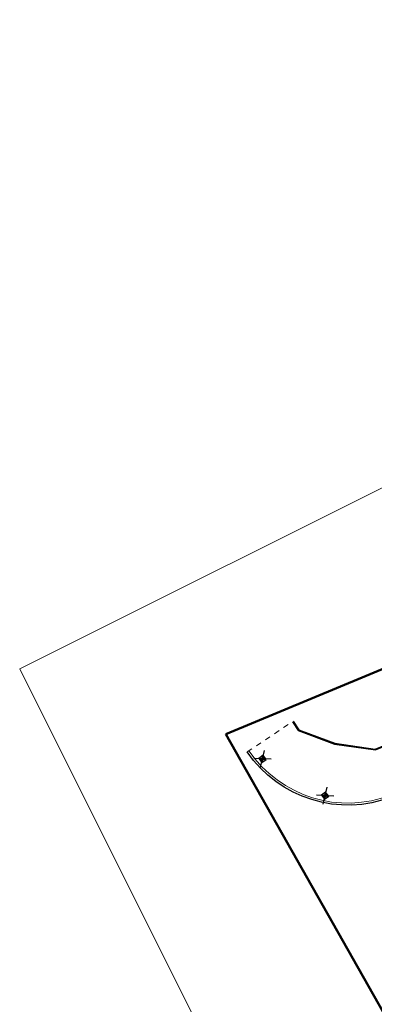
# Model space of a CAD drawing. Header units: metres. Extents: x 155090 to 155764, y 461362 to 461866.
# Tile 11 of 31: x 155090 to 155116, y 461640 to 461712. Entities that reach past the tile are written whole.
import ezdxf

# ---------------------------------------------------------------- set-up
doc = ezdxf.new("R2010")
doc.units = ezdxf.units.M
doc.linetypes.add('XX-HIDDEN', pattern=[4, 2, -2])
for name, color, linetype, lineweight in [('N-WE-KG-GRENS_WERK-GD', 7, 'XX-WERKGRENS', 50), ('N-WE-VH-MATERIAAL_GRENS-G', 7, 'XX-HIDDEN', 18), ('V-WE-IE-MEUBILAIR_WEGMEUBILAIR-S-200', 7, 'Continuous', 25), ('V-WE-VH-KANTOPSLUITING_OPSLUITBAND_150X250-G', 150, 'V-VH-OPSLUITBAND-SO', 18), ('V-WE-VH-KANTOPSLUITING_OPSLUITBAND_60X200-G', 150, 'V-VH-OPSLUITBAND-SO', 25), ('V-WE-VH-KANTOPSLUITING_VOORKANTBAND-G', 50, 'Continuous', 25)]:
    doc.layers.add(name, color=color, linetype=linetype, lineweight=lineweight)
doc.layers.add('X-XX-AL-HULPLIJN', color=4, linetype='Continuous', lineweight=18, plot=False)
doc.linetypes.add('V-VH-OPSLUITBAND-SO', pattern='A,4,-2,2,-2,2,[24,NLCS.SHX,S=1,R=0,X=0,Y=0],2,-2,2,-2', length=20)
doc.linetypes.add('XX-WERKGRENS', pattern='A,0,[137,NLCS.SHX,S=0.5,R=0,X=0,Y=0],-30', length=30)

# ---------------------------------------------------------------- blocks, each defined once
blk = doc.blocks.new('V-SIE-WEG_PAAL_KUNSTSTOF-SO')
for p, q in [((-2.42, -2.03), (2.42, 2.03)), ((2.42, -2.03), (-2.42, 2.03)), ((-0.94, 0.94), (0.94, -0.94)), ((0.94, 0.94), (-0.94, -0.94))]:
    blk.add_line(p, q)
at = {"flags": 128}
for points in [[(-0.94, -0.94), (0.94, -0.94), (0.94, 0.94), (-0.94, 0.94)], [(-0.47, 0.47), (0.47, 0.47), (0.47, -0.47), (-0.47, -0.47)]]:
    blk.add_lwpolyline(points, close=True, dxfattribs=at)

msp = doc.modelspace()

# ---------------------------------------------------------------- linework, layer by layer
at = {"layer": 'N-WE-KG-GRENS_WERK-GD', "ltscale": 0.02, "flags": 128}
msp.add_lwpolyline([(155105.013, 461659.872), (155118.813, 461635.516), (155126.889, 461638.046), (155124.292, 461649.191), (155170.609, 461666.767), (155218.13, 461583.83), (155167.798, 461559.686), (155178.507, 461538.254), (155186.424, 461542.21), (155185.211, 461545.687), (155228.765, 461565.982), (155303.127, 461423.789), (155319.306, 461445.611), (155305.711, 461469.494), (155347.888, 461488.921), (155355.625, 461465.681), (155372.342, 461477.038), (155355.372, 461504.599), (155385.673, 461521.106), (155404.454, 461519.029), (155405.464, 461528.164), (155392.385, 461531.299), (155360.112, 461595.505), (155330.667, 461580.401), (155309.903, 461612.456), (155357.621, 461640.591), (155359.912, 461638.036), (155362.19, 461639.174), (155351.686, 461656.031), (155304.033, 461629.413), (155269.224, 461682.728), (155257.66, 461700.439), (155310.66, 461717.018), (155299.752, 461735.637), (155212.089, 461702.127), (155199.973, 461719.395), (155183.631, 461710.92), (155193.211, 461696.537)], close=True, dxfattribs=at)
at = {"layer": 'N-WE-VH-MATERIAAL_GRENS-G', "ltscale": 0.2, "flags": 128}
msp.add_lwpolyline([(155106.595, 461658.583), (155109.895, 461660.789)], dxfattribs=at)
at = {"layer": 'V-WE-VH-KANTOPSLUITING_OPSLUITBAND_150X250-G', "ltscale": 0.2, "flags": 128}
msp.add_lwpolyline([(155117.14, 461655.427, -0.34959), (155106.718, 461658.667, -0.34959)], format="xyb", dxfattribs=at)
at = {"layer": 'V-WE-VH-KANTOPSLUITING_OPSLUITBAND_60X200-G', "ltscale": 0.2, "flags": 128}
msp.add_lwpolyline([(155109.944, 461660.822), (155110.363, 461660.196), (155113.011, 461659.215), (155115.971, 461658.785), (155128.027, 461663.775), (155127.924, 461664.025), (155143.715, 461670.523), (155175.149, 461683.418), (155191.814, 461690.256)], dxfattribs=at)
at = {"layer": 'V-WE-VH-KANTOPSLUITING_VOORKANTBAND-G', "ltscale": 0.2, "flags": 128}
msp.add_lwpolyline([(155109.895, 461660.789), (155110.324, 461660.146), (155112.996, 461659.157), (155115.979, 461658.723), (155128.105, 461663.742), (155128.002, 461663.992), (155143.738, 461670.468), (155175.171, 461683.362), (155191.837, 461690.201)], dxfattribs=at)
msp.add_lwpolyline([(155117.195, 461655.288, -0.34959), (155106.594, 461658.582)], format="xyb", dxfattribs=at)
at = {"layer": 'X-XX-AL-HULPLIJN'}
msp.add_lwpolyline([(155163.247, 461517.914), (155377.343, 461624.892), (155304.012, 461771.648), (155089.916, 461664.669)], close=True, dxfattribs=at)

# ---------------------------------------------------------------- block references
at = {"layer": 'V-WE-IE-MEUBILAIR_WEGMEUBILAIR-S-200', "xscale": 0.2, "yscale": 0.2, "zscale": 0.2, "rotation": 36.84844258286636}
for p in [(155107.708, 461658.072), (155112.298, 461655.373)]:
    msp.add_blockref('V-SIE-WEG_PAAL_KUNSTSTOF-SO', p, dxfattribs=at)

doc.saveas('drawing.dxf')
